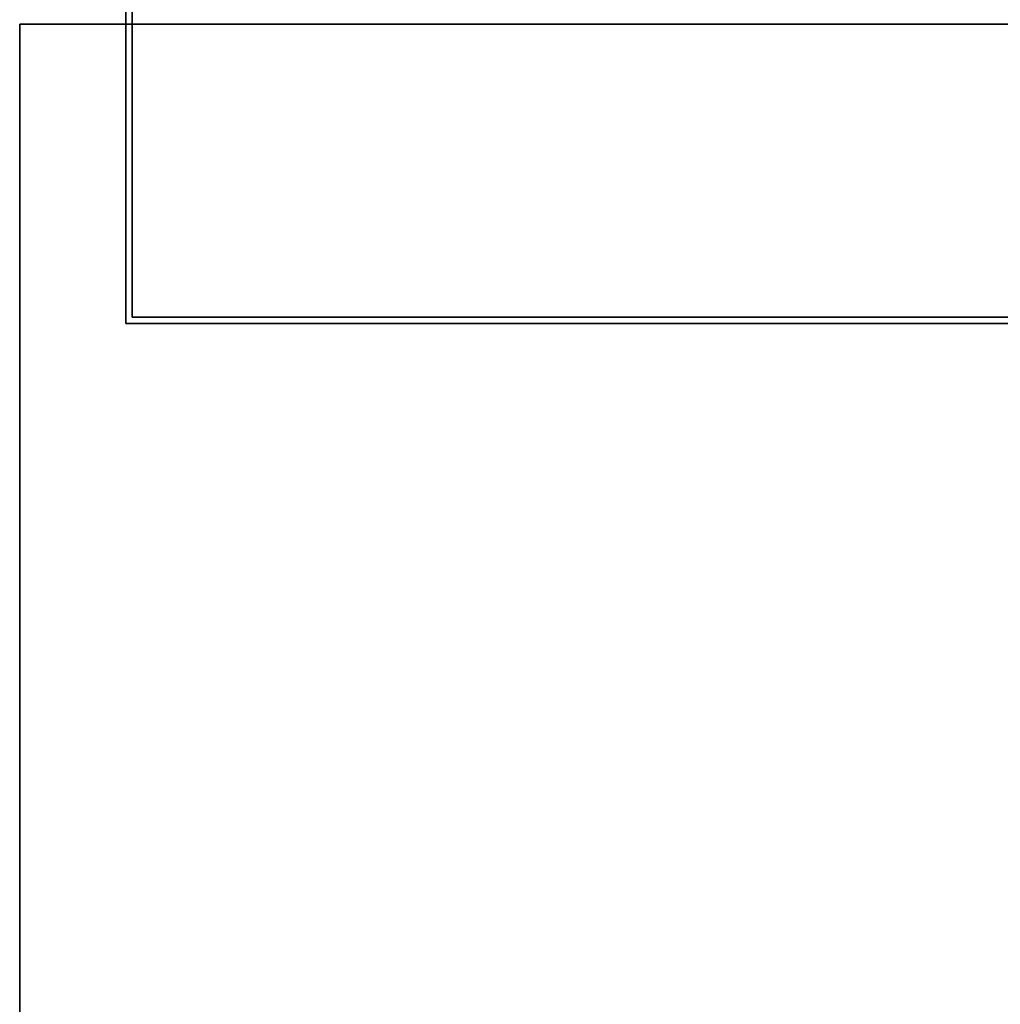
# Model space of a CAD drawing. Extents: x -300 to 306, y -450 to 450.
# Tile 7 of 34: x -162 to 0, y -288 to -126. Entities that reach past the tile are written whole.
import ezdxf

# ---------------------------------------------------------------- set-up
doc = ezdxf.new("R2010")
doc.units = 0
doc.header["$MEASUREMENT"] = 0

msp = doc.modelspace()

# ---------------------------------------------------------------- linework, layer by layer
for points in [[(-144, -175.75, 30), (-144, -175.75, 725), (-144, 175.75, 30)], [(-144, 175.75, 30), (-144, -175.75, 725), (-144, 175.75, 725)], [(-143, -174.75, 725), (-143, -174.75, 1155), (-143, 174.75, 725)], [(-143, 174.75, 725), (-143, -174.75, 1155), (-143, 174.75, 1155)], [(161.5, -126.5, -21), (161.5, -126.5, -30), (-161.5, -126.5, -21)], [(-161.5, -126.5, -21), (161.5, -126.5, -30), (-161.5, -126.5, -30)], [(-161.5, -126.5, -21), (-161.5, -126.5, -30), (-161.5, -376.5, -21)], [(-161.5, -376.5, -21), (-161.5, -126.5, -30), (-161.5, -376.5, -30)], [(143, -174.75, 725), (143, -174.75, 1155), (-143, -174.75, 725)], [(-143, -174.75, 725), (143, -174.75, 1155), (-143, -174.75, 1155)], [(144, -175.75, 30), (144, -175.75, 725), (-144, -175.75, 30)], [(-144, -175.75, 30), (144, -175.75, 725), (-144, -175.75, 725)]]:
    msp.add_3dface(points)

doc.saveas('drawing.dxf')
